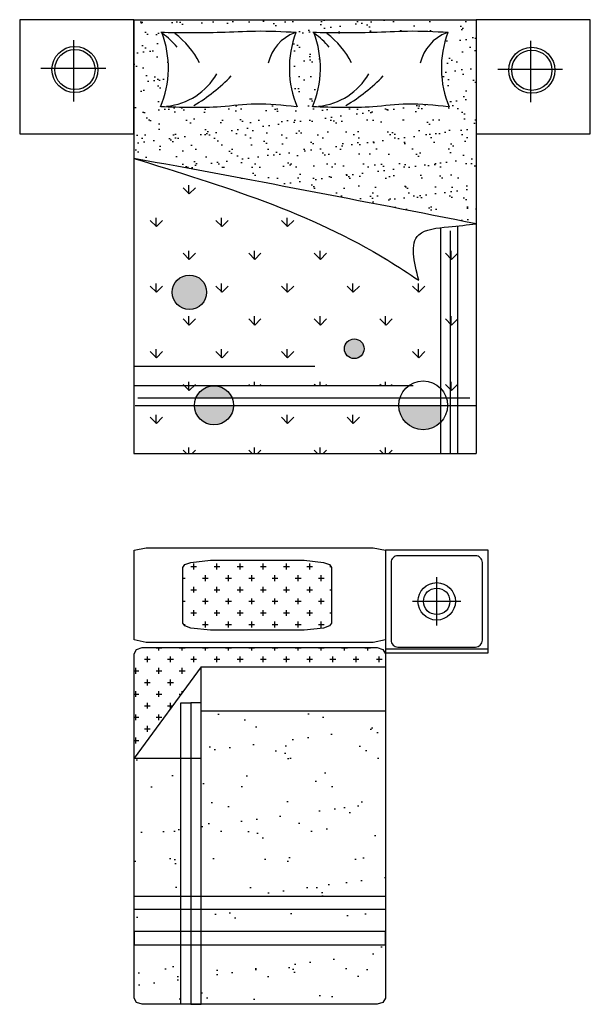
# Model space of a CAD drawing. Header units: inches. Extents: x 100794 to 106273, y 288 to 2276.
# Tile 117 of 149: x 103467 to 103566, y 1920 to 2092. Entities that reach past the tile are written whole.
import ezdxf

# ---------------------------------------------------------------- set-up
doc = ezdxf.new("R2010")
doc.units = ezdxf.units.IN
doc.header["$MEASUREMENT"] = 0
doc.layers.get('0').update_dxf_attribs({"linetype": 'CONTINUOUS'})
doc.layers.add('J', color=7, linetype='CONTINUOUS')
doc.layers.add('家具', color=3, linetype='CONTINUOUS')

# ---------------------------------------------------------------- blocks, each defined once
blk = doc.blocks.new('63')
at = {"layer": 'J', "color": 3, "linetype": 'Continuous'}
for points in [[(1912.4, 921.7), (1912.4, -108.2), (1903.7, -132.8), (1884.9, -144.3), (376.2, -144.3), (357.4, -132.8), (348.8, -108.2), (348.8, 921.7), (357.4, 946.3), (376.2, 956.4), (1884.9, 956.4), (1903.7, 946.3), (1912.4, 921.7)], [(609.1, 956.4), (609.1, -144.3), (668.4, -144.3), (668.4, 956.4), (609.1, 956.4)], [(823.2, 956.4), (823.2, -144.3), (763.9, -144.3), (763.9, 956.4), (823.2, 956.4)], [(1427.8, 956.4), (1427.8, 662.8), (1827.1, 662.8), (1427.8, 956.4)], [(2349.3, 902.9), (2349.3, -90.8), (2339.1, -144.3), (1945.6, -144.3), (1934.1, -90.8), (1934.1, 902.9), (1945.6, 956.4), (2339.1, 956.4), (2349.3, 902.9)], [(348.8, 751), (1669.4, 751), (1669.4, 707.6), (348.8, 707.6), (348.8, 751)], [(2294.3, 622.3), (2294.3, 211.4), (2284.1, 126.1), (2275.5, 100.1), (2262.4, 91.4), (2018, 91.4), (2006.4, 100.1), (1996.3, 126.1), (1987.6, 211.4), (1987.6, 622.3), (1996.3, 707.6), (2006.4, 733.6), (2018, 742.3), (2262.4, 742.3), (2275.5, 733.6), (2284.1, 707.6), (2294.3, 622.3)], [(348.8, 662.8), (1669.4, 662.8), (1669.4, 707.6), (348.8, 707.6), (348.8, 662.8)], [(1633.2, -144.3), (1633.2, 662.8), (1827.1, 662.8), (1827.1, -144.3), (1633.2, -144.3)]]:
    blk.add_lwpolyline(points, dxfattribs=at)
blk = doc.blocks.new('单人床01')
at = {"linetype": 'Continuous'}
blk.add_blockref('63', (-376.2, -956.4), dxfattribs=at)
blk = doc.blocks.new('48')
h = blk.add_hatch()
h.set_pattern_fill('CROSS', scale=8, style=0)
h.set_pattern_definition([(0, (11187.59, 34039.44), (50.8, 50.8), [25.4, -76.2]), (90, (11200.29, 34026.74), (-50.8, 50.8), [25.4, -76.2])])
h.paths.add_polyline_path([(-30529.6, 25611.6), (-29722.5, 25611.6), (-29722.5, 25669.4), (-29734, 25688.2), (-29758.6, 25696.9), (-30788.5, 25696.9), (-30813.1, 25688.2), (-30823.2, 25669.4), (-30823.2, 25212.3)])
h.paths.add_polyline_path([(-30078.2, 25772.1), (-29992.9, 25780.7), (-29966.9, 25790.9), (-29958.2, 25802.5), (-29958.2, 26046.9), (-29966.9, 26060), (-29992.9, 26068.6), (-30078.2, 26078.8), (-30489.1, 26078.8), (-30574.4, 26068.6), (-30600.4, 26060), (-30609.1, 26046.9), (-30609.1, 25802.5), (-30600.4, 25790.9), (-30574.4, 25780.7), (-30489.1, 25772.1)])
h = blk.add_hatch()
h.set_pattern_fill('AR-SAND', scale=5, style=0)
h.set_pattern_definition([(37.5, (11187.6, 34039.44), (-8.0002, 244.7066), [0, -193.04, 0, -215.9, 0, -206.375]), (7.5, (11187.6, 34039.44), (224.7616, 358.4126), [0, -104.14, 0, -173.99, 0, -66.675]), (327.5, (11031.38, 34039.44), (395.4962, 0.7186), [0, -63.5, 0, -228.6, 0, -298.45]), (317.5, (11031.38, 34039.44), (381.7782, 111.4647), [0, -31.75, 0, -149.86, 0, -171.45])])
h.paths.add_polyline_path([(-30823.2, 24607.7), (-30617.8, 24607.7), (-30617.8, 25212.3), (-30823.2, 25212.3)])
h.paths.add_polyline_path([(-30529.6, 24607.7), (-29722.5, 24607.7), (-29722.5, 25417.7), (-30529.6, 25417.7)])
h.paths.add_polyline_path([(-29722.5, 24452.9), (-29722.5, 24548.4), (-30529.6, 24548.4), (-30529.6, 24452.9)])
h.paths.add_polyline_path([(-30617.8, 24452.9), (-30617.8, 24548.4), (-30823.2, 24548.4), (-30823.2, 24452.9)])
h.paths.add_polyline_path([(-30617.8, 24393.6), (-30823.2, 24393.6), (-30823.2, 24160.7), (-30813.1, 24141.9), (-30788.5, 24133.3), (-30617.8, 24133.3)])
h.paths.add_polyline_path([(-29758.6, 24133.3), (-29734, 24141.9), (-29722.5, 24160.7), (-29722.5, 24393.6), (-30529.6, 24393.6), (-30529.6, 24133.3)])
at = {"color": 7}
for p, q in [((-29497.5, 25792.6), (-29497.5, 26004.6)), ((-29391.5, 25898.6), (-29603.4, 25898.6)), ((-29272.5, 25689.5), (-29722.5, 25689.5))]:
    blk.add_line(p, q, dxfattribs=at)
blk.add_lwpolyline([(-29272.5, 25673.6), (-29272.5, 26123.6), (-29722.5, 26123.6), (-29722.5, 25673.6)], close=True, dxfattribs=at)
blk.add_lwpolyline([(-29297.5, 25728.6), (-29297.5, 26068.6, 0.414214), (-29327.5, 26098.6), (-29667.5, 26098.6, 0.414214), (-29697.5, 26068.6), (-29697.5, 25728.6, 0.414214), (-29667.5, 25698.6), (-29327.5, 25698.6, 0.414214)], format="xyb", close=True, dxfattribs=at)
for radius in [82, 58]:
    blk.add_circle((-29497.5, 25898.6), radius, dxfattribs=at)
at = {"color": 7, "rotation": 90}
blk.add_blockref('单人床01', (-30823.2, 24160.7), dxfattribs=at)
blk = doc.blocks.new('49')
h = blk.add_hatch()
h.set_pattern_fill('AR-SAND', scale=2, style=0)
h.set_pattern_definition([(37.5, (853.77, 47220), (-3.20006, 97.88265), [0, -77.216, 0, -86.36, 0, -82.55]), (7.5, (853.77, 47220), (89.90466, 143.365), [0, -41.656, 0, -69.596, 0, -26.67]), (327.5, (791.28, 47220), (158.19847, 0.28744), [0, -25.4, 0, -91.44, 0, -119.38]), (317.5, (791.28, 47220), (152.7113, 44.58586), [0, -12.7, 0, -59.944, 0, -68.58])])
h.paths.add_polyline_path([(-29324.5, 27552.3), (-29324.5, 28446.9), (-30824.5, 28446.9), (-30824.5, 27839.2, -0.004269)])
edge = h.paths.add_edge_path(flags=16)
edge.add_arc((-30445, 28235.8), 438, 337.1082, 380.7012)
edge.add_spline(control_points=[(-30040.2, 28390.6), (-29952.6, 28389.2), (-29814.1, 28386.9), (-29616.5, 28399), (-29506.4, 28393.6), (-29447.1, 28390.6)], knot_values=[0, 0, 0, 0, 262.724035, 415.42717, 593.230776, 593.230776, 593.230776, 593.230776], degree=3, periodic=0)
edge.add_arc((-29039.1, 28235.8), 438, 159.3007, 202.9312)
edge.add_spline(control_points=[(-30040.2, 28065.4), (-29952.5, 28062.3), (-29813.8, 28057.4), (-29616.6, 28083.8), (-29506.4, 28071.9), (-29447.1, 28065.4)], knot_values=[0, 0, 0, 0, 262.724035, 415.774325, 593.876168, 593.876168, 593.876168, 593.876168], degree=3, periodic=0)
edge = h.paths.add_edge_path(flags=16)
edge.add_spline(control_points=[(-30706.2, 28065.4), (-30618.5, 28062.3), (-30479.8, 28057.4), (-30282.6, 28083.8), (-30172.4, 28071.9), (-30113.1, 28065.4)], knot_values=[0, 0, 0, 0, 262.724035, 415.774325, 593.876168, 593.876168, 593.876168, 593.876168], degree=3, periodic=0)
edge.add_arc((-31111, 28235.8), 438, 337.1082, 380.7012)
edge.add_spline(control_points=[(-30706.2, 28390.6), (-30618.6, 28389.2), (-30480.1, 28386.9), (-30282.5, 28399), (-30172.4, 28393.6), (-30113.1, 28390.6)], knot_values=[0, 0, 0, 0, 262.724035, 415.42717, 593.230776, 593.230776, 593.230776, 593.230776], degree=3, periodic=0)
edge.add_arc((-29705.1, 28235.8), 438, 159.3007, 202.9312)
h = blk.add_hatch()
h.set_pattern_fill('GRASS', scale=8, style=0)
h.set_pattern_definition([(90, (853.77, 47220), (-143.684, 143.684), [38.1, -249.268]), (45, (853.77, 47220), (-143.6841, 143.6841), [38.1, -165.1]), (135, (853.77, 47220), (-143.6841, -143.6841), [38.1, -165.1])])
edge = h.paths.add_edge_path()
edge.add_spline(control_points=[(-29576.1, 27305.3), (-29621, 27335.1), (-29999.5, 27585.8), (-30438, 27720.5), (-30824.5, 27839.2)], knot_values=[0, 0, 0, 0, 161.47091, 1360.330198, 1360.330198, 1360.330198, 1360.330198], degree=3, periodic=0)
edge.add_line((-30824.5, 27839.2), (-30824.5, 26843.6))
edge.add_line((-30824.5, 26843.6), (-29619.7, 26843.6))
edge.add_arc((-29556.8, 26757.4), 106.7, 17.6303, 126.1317, ccw=False)
edge.add_line((-29455.2, 26789.7), (-29405.9, 26789.7))
edge.add_line((-29405.9, 26789.7), (-29405.9, 27543.7))
edge.add_spline(control_points=[(-29324.5, 27552.3), (-29363.4, 27548.1), (-29445, 27539.2), (-29629.8, 27522.1), (-29596.2, 27386.4), (-29576.1, 27305.3)], knot_values=[0, 0, 0, 0, 122.583715, 256.960975, 456.163979, 456.163979, 456.163979, 456.163979], degree=3, periodic=0)
h.paths.add_polyline_path([(-29815.6, 27005.1, -1), (-29901.8, 27005.1, -1)], flags=16)
h.paths.add_polyline_path([(-30656.4, 27252.8, -1), (-30505.5, 27252.8, -1)], flags=16)
h.paths.add_polyline_path([(-29481.4, 26546.9), (-29481.4, 26682.1, -0.668384), (-29663.5, 26757.4), (-30387, 26757.4, -1), (-30559.3, 26757.4, -0.414214), (-30473.2, 26843.6), (-30824.5, 26843.6), (-30824.5, 26546.9)])
h = blk.add_hatch(color=7)
h.paths.add_polyline_path([(-30656.4, 27252.8, 1), (-30505.5, 27252.8, 1)])
h.paths.add_polyline_path([(-29901.8, 27005.1, 1), (-29815.6, 27005.1, 1)])
h.paths.add_polyline_path([(-30553, 26789.7), (-30393.3, 26789.7, 0.6742)])
h.paths.add_polyline_path([(-30559.3, 26757.4, 1), (-30387, 26757.4)])
h.paths.add_polyline_path([(-29663.5, 26757.4, 0.668384), (-29481.4, 26682.1), (-29481.4, 26757.4)])
at = {"color": 7}
for p, q in [((-30824.5, 28446.9), (-30824.5, 26546.9)), ((-30824.5, 28446.9), (-29324.5, 28446.9)), ((-29324.5, 28446.9), (-29324.5, 26546.9)), ((-31088.6, 28357.5), (-31088.6, 28088.8)), ((-29087, 28354.1), (-29087, 28085.4)), ((-30947.3, 28232.5), (-31231.5, 28232.5)), ((-28945.7, 28229.1), (-29230, 28229.1)), ((-29481.4, 27532.7), (-29481.4, 26546.9)), ((-29438.3, 27522), (-29438.3, 26546.9)), ((-29405.9, 27543.5), (-29405.9, 26546.9)), ((-30824.5, 26929.7), (-30031.2, 26929.7)), ((-30824.5, 26843.6), (-29600, 26843.6)), ((-30807.4, 26789.7), (-29352, 26789.7)), ((-30818.1, 26757.4), (-29324.5, 26757.4)), ((-30824.5, 26546.9), (-29324.5, 26546.9))]:
    blk.add_line(p, q, dxfattribs=at)
for points in [[(-31324.5, 28446.9), (-31324.5, 27946.9), (-30824.5, 27946.9), (-30824.5, 28446.9)], [(-29324.5, 28446.9), (-29324.5, 27946.9), (-28824.5, 27946.9), (-28824.5, 28446.9)]]:
    blk.add_lwpolyline(points, close=True, dxfattribs=at)
for centre, radius in [((-31082.3, 28228.7), 100.9), ((-31082.3, 28228.7), 88.1), ((-29080.7, 28225.3), 100.9), ((-29080.7, 28225.3), 88.1), ((-30581, 27252.8), 75.5), ((-29858.7, 27005.1), 43.1), ((-30473.2, 26757.4), 86.1), ((-29556.8, 26757.4), 106.7)]:
    blk.add_circle(centre, radius, dxfattribs=at)
for centre, radius, start, end in [((-31111, 28235.8), 438, 337.0393, 20.6332), ((-30916.5, 28094.4), 364.6, 39.5083, 53.2456), ((-30862.6, 28094.4), 364.6, 26.6135, 53.2456), ((-30051.4, 28213.3), 189.3, 111.0348, 166.9664), ((-29705.1, 28235.8), 438, 159.3668, 202.9607), ((-30445, 28235.8), 438, 337.0393, 20.6332), ((-30250.5, 28094.4), 364.6, 39.5083, 53.2456), ((-30196.6, 28094.4), 364.6, 26.6135, 53.2456), ((-29385.4, 28213.3), 189.3, 111.0348, 166.9664), ((-29039.1, 28235.8), 438, 159.3668, 202.9607), ((-30707.2, 28350.1), 283.3, 275.3191, 330.4365), ((-30949.7, 28732.9), 767.2, 300.4448, 316.0326), ((-30041.2, 28350.1), 283.3, 275.3191, 330.4365), ((-30283.7, 28732.9), 767.2, 300.4448, 316.0326), ((-46871.6, -60139.4), 89430.1, 78.684539, 79.66298)]:
    blk.add_arc(centre, radius, start, end, dxfattribs=at)
for points in [[(-30113.1, 28390.6), (-30290.8, 28395.9), (-30443.4, 28390.6), (-30706.2, 28390.6)], [(-29447.1, 28390.6), (-29624.8, 28395.9), (-29777.5, 28390.6), (-30040.2, 28390.6)], [(-30113.1, 28065.4), (-30290.8, 28077), (-30443.4, 28065.4), (-30706.2, 28065.4)], [(-29447.1, 28065.4), (-29624.8, 28077), (-29777.5, 28065.4), (-30040.2, 28065.4)], [(-30824.5, 27839.2), (-29711.7, 27393), (-29576.1, 27305.3)], [(-29576.1, 27305.3), (-29576.1, 27504.5), (-29446.4, 27539.5), (-29324.5, 27552.3)]]:
    blk.add_spline(points, degree=3, dxfattribs=at)

msp = doc.modelspace()

# ---------------------------------------------------------------- block references
at = {"layer": '家具', "xscale": 0.03989510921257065, "yscale": 0.03989510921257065, "zscale": 0.03989510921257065}
for name in ['49', '48']:
    msp.add_blockref(name, (104716.27582, 957.09556), dxfattribs=at)

doc.saveas('drawing.dxf')
